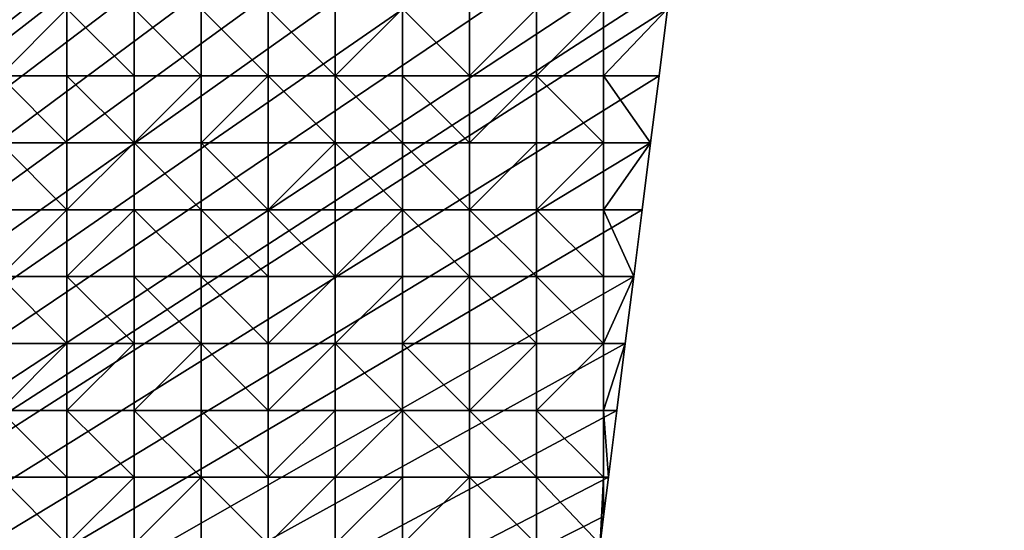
# Model space of a CAD drawing. Header units: metres. Extents: x 58 to 227, y 40 to 252.
# Tile 59 of 78: x 185 to 227, y 115 to 137. Entities that reach past the tile are written whole.
import ezdxf

# ---------------------------------------------------------------- set-up
doc = ezdxf.new("R2010")
doc.units = ezdxf.units.M
doc.header["$MEASUREMENT"] = 0
doc.layers.add('3D_TERRAIN_MODEL', color=18, linetype='CONTINUOUS')

# ---------------------------------------------------------------- blocks, each defined once
blk = doc.blocks.new('WALL_1')
at = {"layer": '3D_TERRAIN_MODEL', "color": 0, "linetype": 'ByBlock'}
mesh = blk.add_polyface(dxfattribs=at)
corners = [(214.815524, 151.595031, 24.810444), (214.455116, 148.736621, 24.096093), (214.455116, 148.736621, -5.557653), (214.815524, 151.595031, -5.557653), (214.094708, 145.878212, 23.470335), (214.094708, 145.878212, -5.557653), (213.7343, 143.019802, 22.874961), (213.7343, 143.019802, -5.557653), (213.373891, 140.161392, 22.329206), (213.373891, 140.161392, -5.557653), (213.148502, 138.373822, 22.000975), (213.148502, 138.373822, -5.557653), (213.013483, 137.302983, 21.796489), (213.013483, 137.302983, -5.557653), (212.653075, 134.444573, 21.149899), (212.653075, 134.444573, -5.557653), (212.292667, 131.586163, 20.51954), (212.292667, 131.586163, -5.557653), (211.932259, 128.727753, 19.830322), (211.932259, 128.727753, -5.557653), (211.571851, 125.869344, 19.141822), (211.571851, 125.869344, -5.557653), (211.211442, 123.010934, 18.351885), (211.211442, 123.010934, -5.557653), (210.851034, 120.152524, 17.497309), (210.851034, 120.152524, -5.557653), (210.490626, 117.294114, 16.680814), (210.490626, 117.294114, -5.557653), (210.279925, 115.623039, 16.156224), (210.279925, 115.623039, -5.557653), (210.130218, 114.435705, 15.785492), (210.130218, 114.435705, -5.557653), (209.76981, 111.577295, 14.840593), (209.76981, 111.577295, -5.557653), (209.409401, 108.718885, 13.767439), (209.409401, 108.718885, -5.557653), (209.048993, 105.860475, 12.622117), (209.048993, 105.860475, -5.557653), (208.688585, 103.002066, 11.512848), (208.688585, 103.002066, -5.557653), (208.328177, 100.143656, 10.539393), (208.328177, 100.143656, -5.557653), (207.967769, 97.285246, 9.613393), (207.967769, 97.285246, -5.557653), (207.60736, 94.426836, 8.591714), (207.60736, 94.426836, -5.557653), (207.411348, 92.872256, 8.016611), (207.411348, 92.872256, -5.557653), (207.246952, 91.568427, 7.526299), (207.246952, 91.568427, -5.557653), (206.886544, 88.710017, 6.424962), (206.886544, 88.710017, -5.557653), (206.526136, 85.851607, 5.507549), (206.526136, 85.851607, -5.557653), (206.165728, 82.993197, 4.818453), (206.165728, 82.993197, -5.557653), (205.80532, 80.134788, 4.180068), (205.80532, 80.134788, -5.557653), (205.444911, 77.276378, 3.547859), (205.444911, 77.276378, -5.557653), (205.084503, 74.417968, 2.943104), (205.084503, 74.417968, -5.557653), (204.724095, 71.559558, 2.308259), (204.724095, 71.559558, -5.557653), (204.542771, 70.121474, 2.008795), (204.542771, 70.121474, -5.557653), (204.363687, 68.701149, 1.710942), (204.363687, 68.701149, -5.557653), (204.003279, 65.842739, 0.974601), (204.003279, 65.842739, -5.557653)]
mesh.append_faces([[corners[k] for k in face] for face in [(0, 1, 2, 3), (1, 4, 5, 2), (4, 6, 7, 5), (6, 8, 9, 7), (8, 10, 11, 9), (10, 12, 13, 11), (12, 14, 15, 13), (14, 16, 17, 15), (16, 18, 19, 17), (18, 20, 21, 19), (20, 22, 23, 21), (22, 24, 25, 23), (24, 26, 27, 25), (26, 28, 29, 27), (28, 30, 31, 29), (30, 32, 33, 31), (32, 34, 35, 33), (34, 36, 37, 35), (36, 38, 39, 37), (38, 40, 41, 39), (40, 42, 43, 41), (42, 44, 45, 43), (44, 46, 47, 45), (46, 48, 49, 47), (48, 50, 51, 49), (50, 52, 53, 51), (52, 54, 55, 53), (54, 56, 57, 55), (56, 58, 59, 57), (58, 60, 61, 59), (60, 62, 63, 61), (62, 64, 65, 63), (64, 66, 67, 65), (66, 68, 69, 67)]], dxfattribs={"vtx1": -1, "vtx3": -1, "color": 0})
blk = doc.blocks.new('WALL_2')
at = {"layer": '3D_TERRAIN_MODEL', "color": 0, "linetype": 'ByBlock'}
mesh = blk.add_polyface(dxfattribs=at)
corners = [(178.725579, 251.568912, -5.557653), (181.594156, 251.568912, -5.557653), (61.113923, 40.187512, -5.557653), (184.462733, 251.568912, -5.557653), (187.331309, 251.568912, -5.557653), (190.199886, 251.568912, -5.557653), (193.068463, 251.568912, -5.557653), (195.93704, 251.568912, -5.557653), (198.805617, 251.568912, -5.557653), (201.674194, 251.568912, -5.557653), (204.542771, 251.568912, -5.557653), (207.411348, 251.568912, -5.557653), (210.279925, 251.568912, -5.557653), (213.148502, 251.568912, -5.557653), (216.017079, 251.568912, -5.557653), (218.885656, 251.568912, -5.557653), (221.754233, 251.568912, -5.557653), (224.62281, 251.568912, -5.557653), (227.420927, 251.568912, -5.557653), (227.069402, 248.780962, -5.557653), (226.708994, 245.922553, -5.557653), (226.348586, 243.064143, -5.557653), (225.988178, 240.205733, -5.557653), (225.62777, 237.347324, -5.557653), (225.267362, 234.488914, -5.557653), (224.906953, 231.630504, -5.557653), (224.62281, 229.376953, -5.557653), (224.546545, 228.772094, -5.557653), (224.186137, 225.913685, -5.557653), (223.825729, 223.055275, -5.557653), (223.465321, 220.196865, -5.557653), (223.104912, 217.338455, -5.557653), (222.744504, 214.480046, -5.557653), (222.384096, 211.621636, -5.557653), (222.023688, 208.763226, -5.557653)]
mesh.append_faces([[corners[k] for k in face] for face in [(0, 1, 2), (1, 3, 2), (3, 4, 2), (4, 5, 2), (5, 6, 2), (6, 7, 2), (7, 8, 2), (8, 9, 2), (9, 10, 2), (10, 11, 2), (11, 12, 2), (12, 13, 2), (13, 14, 2), (14, 15, 2), (15, 16, 2), (16, 17, 2), (17, 18, 2), (18, 19, 2), (19, 20, 2), (20, 21, 2), (21, 22, 2), (22, 23, 2), (23, 24, 2), (24, 25, 2), (25, 26, 2), (26, 27, 2), (27, 28, 2), (28, 29, 2), (29, 30, 2), (30, 31, 2), (31, 32, 2), (32, 33, 2), (33, 34, 2)]], dxfattribs={"vtx1": -1, "vtx2": -1, "color": 0})
mesh = blk.add_polyface(dxfattribs=at)
corners = [(222.023688, 208.763226, -5.557653), (221.754233, 206.62617, -5.557653), (61.113923, 40.187512, -5.557653), (221.66328, 205.904816, -5.557653), (221.302872, 203.046407, -5.557653), (220.942463, 200.187997, -5.557653), (220.582055, 197.329587, -5.557653), (220.221647, 194.471177, -5.557653), (219.861239, 191.612768, -5.557653), (219.500831, 188.754358, -5.557653), (219.140422, 185.895948, -5.557653), (218.885656, 183.875388, -5.557653), (218.780014, 183.037538, -5.557653), (218.419606, 180.179129, -5.557653), (218.059198, 177.320719, -5.557653), (217.69879, 174.462309, -5.557653), (217.338381, 171.603899, -5.557653), (216.977973, 168.74549, -5.557653), (216.617565, 165.88708, -5.557653), (216.257157, 163.02867, -5.557653), (216.017079, 161.124605, -5.557653), (215.896749, 160.17026, -5.557653), (215.536341, 157.311851, -5.557653), (215.175932, 154.453441, -5.557653), (214.815524, 151.595031, -5.557653), (214.455116, 148.736621, -5.557653), (214.094708, 145.878212, -5.557653), (213.7343, 143.019802, -5.557653), (213.373891, 140.161392, -5.557653), (213.148502, 138.373822, -5.557653), (213.013483, 137.302983, -5.557653), (212.653075, 134.444573, -5.557653), (212.292667, 131.586163, -5.557653), (211.932259, 128.727753, -5.557653), (211.571851, 125.869344, -5.557653)]
mesh.append_faces([[corners[k] for k in face] for face in [(0, 1, 2), (1, 3, 2), (3, 4, 2), (4, 5, 2), (5, 6, 2), (6, 7, 2), (7, 8, 2), (8, 9, 2), (9, 10, 2), (10, 11, 2), (11, 12, 2), (12, 13, 2), (13, 14, 2), (14, 15, 2), (15, 16, 2), (16, 17, 2), (17, 18, 2), (18, 19, 2), (19, 20, 2), (20, 21, 2), (21, 22, 2), (22, 23, 2), (23, 24, 2), (24, 25, 2), (25, 26, 2), (26, 27, 2), (27, 28, 2), (28, 29, 2), (29, 30, 2), (30, 31, 2), (31, 32, 2), (32, 33, 2), (33, 34, 2)]], dxfattribs={"vtx1": -1, "vtx2": -1, "color": 0})
mesh = blk.add_polyface(dxfattribs=at)
corners = [(211.571851, 125.869344, -5.557653), (211.211442, 123.010934, -5.557653), (61.113923, 40.187512, -5.557653), (210.851034, 120.152524, -5.557653), (210.490626, 117.294114, -5.557653), (210.279925, 115.623039, -5.557653), (210.130218, 114.435705, -5.557653), (209.76981, 111.577295, -5.557653), (209.409401, 108.718885, -5.557653), (209.048993, 105.860475, -5.557653), (208.688585, 103.002066, -5.557653), (208.328177, 100.143656, -5.557653), (207.967769, 97.285246, -5.557653), (201.120013, 42.975461, -5.557653), (200.768489, 40.187512, -5.557653), (198.805617, 40.187512, -5.557653), (195.93704, 40.187512, -5.557653), (193.068463, 40.187512, -5.557653), (190.199886, 40.187512, -5.557653), (187.331309, 40.187512, -5.557653), (184.462733, 40.187512, -5.557653), (181.594156, 40.187512, -5.557653), (178.725579, 40.187512, -5.557653), (175.857002, 40.187512, -5.557653), (172.988425, 40.187512, -5.557653), (170.119848, 40.187512, -5.557653), (167.251271, 40.187512, -5.557653), (164.382694, 40.187512, -5.557653), (161.514117, 40.187512, -5.557653), (158.64554, 40.187512, -5.557653), (155.776963, 40.187512, -5.557653), (152.908386, 40.187512, -5.557653), (150.039809, 40.187512, -5.557653), (147.171232, 40.187512, -5.557653), (144.302655, 40.187512, -5.557653), (141.434078, 40.187512, -5.557653), (138.565501, 40.187512, -5.557653)]
mesh.append_faces([[corners[k] for k in face] for face in [(0, 1, 2), (1, 3, 2), (3, 4, 2), (4, 5, 2), (5, 6, 2), (6, 7, 2), (7, 8, 2), (8, 9, 2), (9, 10, 2), (10, 11, 2), (11, 12, 2), (15, 16, 13), (16, 17, 13), (17, 18, 13), (18, 19, 13), (19, 20, 13), (20, 21, 13), (21, 22, 13), (22, 23, 13), (23, 24, 13), (24, 25, 13), (25, 26, 13), (26, 27, 13), (27, 28, 13), (28, 29, 13), (29, 30, 13), (30, 31, 13), (31, 32, 13), (32, 33, 13), (33, 34, 13), (34, 35, 13), (35, 36, 13)]], dxfattribs={"vtx1": -1, "vtx2": -1, "color": 0})
mesh.append_faces([[corners[k] for k in face] for face in [(13, 14, 15)]], dxfattribs={"vtx2": -1, "color": 0})
blk = doc.blocks.new('SURFACE')
at = {"layer": '3D_TERRAIN_MODEL', "color": 0, "linetype": 'ByBlock'}
for p, q in [((187.331309, 137.302983, 21.512425), (187.331309, 134.444573, 20.823619)), ((187.331309, 137.302983, 21.512425), (187.331309, 134.444573, 20.823619)), ((190.199886, 137.302983, 21.523558), (190.199886, 134.444573, 20.842845)), ((190.199886, 137.302983, 21.523558), (190.199886, 134.444573, 20.842845)), ((193.068463, 137.302983, 21.538994), (193.068463, 134.444573, 20.832149)), ((193.068463, 137.302983, 21.538994), (193.068463, 134.444573, 20.832149)), ((195.93704, 137.302983, 21.526342), (195.93704, 134.444573, 20.841491)), ((195.93704, 137.302983, 21.526342), (195.93704, 134.444573, 20.841491)), ((198.805617, 137.302983, 21.48933), (198.805617, 134.444573, 20.826162)), ((198.805617, 137.302983, 21.48933), (198.805617, 134.444573, 20.826162)), ((201.674194, 137.302983, 21.452302), (201.674194, 134.444573, 20.799891)), ((201.674194, 137.302983, 21.452302), (201.674194, 134.444573, 20.799891)), ((204.542771, 137.302983, 21.511296), (204.542771, 134.444573, 20.847324)), ((204.542771, 137.302983, 21.511296), (204.542771, 134.444573, 20.847324)), ((207.411348, 137.302983, 21.583168), (207.411348, 134.444573, 20.922431)), ((207.411348, 137.302983, 21.583168), (207.411348, 134.444573, 20.922431)), ((210.279925, 137.302983, 21.718853), (210.279925, 134.444573, 21.138689)), ((210.279925, 137.302983, 21.718853), (210.279925, 134.444573, 21.138689)), ((213.013483, 137.302983, 21.796489), (212.653075, 134.444573, 21.149899)), ((184.462733, 134.444573, 20.791615), (187.331309, 134.444573, 20.823619)), ((184.462733, 134.444573, 20.791615), (187.331309, 134.444573, 20.823619)), ((187.331309, 134.444573, 20.823619), (187.331309, 131.586163, 20.036001)), ((187.331309, 134.444573, 20.823619), (187.331309, 131.586163, 20.036001)), ((187.331309, 134.444573, 20.823619), (190.199886, 134.444573, 20.842845)), ((187.331309, 134.444573, 20.823619), (190.199886, 134.444573, 20.842845)), ((190.199886, 134.444573, 20.842845), (190.199886, 131.586163, 20.105677)), ((190.199886, 134.444573, 20.842845), (190.199886, 131.586163, 20.105677)), ((190.199886, 134.444573, 20.842845), (193.068463, 134.444573, 20.832149)), ((190.199886, 134.444573, 20.842845), (193.068463, 134.444573, 20.832149)), ((193.068463, 134.444573, 20.832149), (193.068463, 131.586163, 20.107523)), ((193.068463, 134.444573, 20.832149), (193.068463, 131.586163, 20.107523)), ((193.068463, 134.444573, 20.832149), (195.93704, 134.444573, 20.841491)), ((193.068463, 134.444573, 20.832149), (195.93704, 134.444573, 20.841491)), ((195.93704, 134.444573, 20.841491), (195.93704, 131.586163, 20.106723)), ((195.93704, 134.444573, 20.841491), (195.93704, 131.586163, 20.106723)), ((195.93704, 134.444573, 20.841491), (198.805617, 134.444573, 20.826162)), ((195.93704, 134.444573, 20.841491), (198.805617, 134.444573, 20.826162)), ((198.805617, 134.444573, 20.826162), (198.805617, 131.586163, 20.104968)), ((198.805617, 134.444573, 20.826162), (198.805617, 131.586163, 20.104968)), ((198.805617, 134.444573, 20.826162), (201.674194, 134.444573, 20.799891)), ((198.805617, 134.444573, 20.826162), (201.674194, 134.444573, 20.799891)), ((201.674194, 134.444573, 20.799891), (201.674194, 131.586163, 20.099537)), ((201.674194, 134.444573, 20.799891), (201.674194, 131.586163, 20.099537)), ((201.674194, 134.444573, 20.799891), (204.542771, 134.444573, 20.847324)), ((201.674194, 134.444573, 20.799891), (204.542771, 134.444573, 20.847324)), ((204.542771, 134.444573, 20.847324), (204.542771, 131.586163, 20.177533)), ((204.542771, 134.444573, 20.847324), (204.542771, 131.586163, 20.177533)), ((204.542771, 134.444573, 20.847324), (207.411348, 134.444573, 20.922431)), ((204.542771, 134.444573, 20.847324), (207.411348, 134.444573, 20.922431)), ((207.411348, 134.444573, 20.922431), (207.411348, 131.586163, 20.331239)), ((207.411348, 134.444573, 20.922431), (207.411348, 131.586163, 20.331239)), ((207.411348, 134.444573, 20.922431), (210.279925, 134.444573, 21.138689)), ((207.411348, 134.444573, 20.922431), (210.279925, 134.444573, 21.138689)), ((210.279925, 134.444573, 21.138689), (210.279925, 131.586163, 20.480996)), ((210.279925, 134.444573, 21.138689), (210.279925, 131.586163, 20.480996)), ((210.279925, 134.444573, 21.138689), (212.653075, 134.444573, 21.149899)), ((210.279925, 134.444573, 21.138689), (212.653075, 134.444573, 21.149899)), ((212.653075, 134.444573, 21.149899), (212.292667, 131.586163, 20.51954)), ((184.462733, 131.586163, 19.985381), (187.331309, 131.586163, 20.036001)), ((184.462733, 131.586163, 19.985381), (187.331309, 131.586163, 20.036001)), ((187.331309, 131.586163, 20.036001), (187.331309, 128.727753, 19.155598)), ((187.331309, 131.586163, 20.036001), (187.331309, 128.727753, 19.155598)), ((187.331309, 131.586163, 20.036001), (190.199886, 131.586163, 20.105677)), ((187.331309, 131.586163, 20.036001), (190.199886, 131.586163, 20.105677)), ((190.199886, 131.586163, 20.105677), (190.199886, 128.727753, 19.202563)), ((190.199886, 131.586163, 20.105677), (190.199886, 128.727753, 19.202563)), ((190.199886, 131.586163, 20.105677), (193.068463, 131.586163, 20.107523)), ((190.199886, 131.586163, 20.105677), (193.068463, 131.586163, 20.107523)), ((193.068463, 131.586163, 20.107523), (193.068463, 128.727753, 19.279154)), ((193.068463, 131.586163, 20.107523), (193.068463, 128.727753, 19.279154)), ((193.068463, 131.586163, 20.107523), (195.93704, 131.586163, 20.106723)), ((193.068463, 131.586163, 20.107523), (195.93704, 131.586163, 20.106723)), ((195.93704, 131.586163, 20.106723), (195.93704, 128.727753, 19.292118)), ((195.93704, 131.586163, 20.106723), (195.93704, 128.727753, 19.292118)), ((195.93704, 131.586163, 20.106723), (198.805617, 131.586163, 20.104968)), ((195.93704, 131.586163, 20.106723), (198.805617, 131.586163, 20.104968)), ((198.805617, 131.586163, 20.104968), (198.805617, 128.727753, 19.272044)), ((198.805617, 131.586163, 20.104968), (198.805617, 128.727753, 19.272044)), ((198.805617, 131.586163, 20.104968), (201.674194, 131.586163, 20.099537)), ((198.805617, 131.586163, 20.104968), (201.674194, 131.586163, 20.099537)), ((201.674194, 131.586163, 20.099537), (201.674194, 128.727753, 19.272353)), ((201.674194, 131.586163, 20.099537), (201.674194, 128.727753, 19.272353)), ((201.674194, 131.586163, 20.099537), (204.542771, 131.586163, 20.177533)), ((201.674194, 131.586163, 20.099537), (204.542771, 131.586163, 20.177533)), ((204.542771, 131.586163, 20.177533), (204.542771, 128.727753, 19.531026)), ((204.542771, 131.586163, 20.177533), (204.542771, 128.727753, 19.531026)), ((204.542771, 131.586163, 20.177533), (207.411348, 131.586163, 20.331239)), ((204.542771, 131.586163, 20.177533), (207.411348, 131.586163, 20.331239)), ((207.411348, 131.586163, 20.331239), (207.411348, 128.727753, 19.624274)), ((207.411348, 131.586163, 20.331239), (207.411348, 128.727753, 19.624274)), ((207.411348, 131.586163, 20.331239), (210.279925, 131.586163, 20.480996)), ((207.411348, 131.586163, 20.331239), (210.279925, 131.586163, 20.480996)), ((210.279925, 131.586163, 20.480996), (210.279925, 128.727753, 19.802007)), ((210.279925, 131.586163, 20.480996), (210.279925, 128.727753, 19.802007)), ((210.279925, 131.586163, 20.480996), (212.292667, 131.586163, 20.51954)), ((210.279925, 131.586163, 20.480996), (212.292667, 131.586163, 20.51954)), ((212.292667, 131.586163, 20.51954), (211.932259, 128.727753, 19.830322)), ((184.462733, 128.727753, 19.143138), (187.331309, 128.727753, 19.155598)), ((184.462733, 128.727753, 19.143138), (187.331309, 128.727753, 19.155598)), ((187.331309, 128.727753, 19.155598), (187.331309, 125.869344, 18.180292)), ((187.331309, 128.727753, 19.155598), (187.331309, 125.869344, 18.180292)), ((187.331309, 128.727753, 19.155598), (190.199886, 128.727753, 19.202563)), ((187.331309, 128.727753, 19.155598), (190.199886, 128.727753, 19.202563)), ((190.199886, 128.727753, 19.202563), (190.199886, 125.869344, 18.262002)), ((190.199886, 128.727753, 19.202563), (190.199886, 125.869344, 18.262002)), ((190.199886, 128.727753, 19.202563), (193.068463, 128.727753, 19.279154)), ((190.199886, 128.727753, 19.202563), (193.068463, 128.727753, 19.279154)), ((193.068463, 128.727753, 19.279154), (193.068463, 125.869344, 18.382187)), ((193.068463, 128.727753, 19.279154), (193.068463, 125.869344, 18.382187)), ((193.068463, 128.727753, 19.279154), (195.93704, 128.727753, 19.292118)), ((193.068463, 128.727753, 19.279154), (195.93704, 128.727753, 19.292118)), ((195.93704, 128.727753, 19.292118), (195.93704, 125.869344, 18.4135)), ((195.93704, 128.727753, 19.292118), (195.93704, 125.869344, 18.4135)), ((195.93704, 128.727753, 19.292118), (198.805617, 128.727753, 19.272044)), ((195.93704, 128.727753, 19.292118), (198.805617, 128.727753, 19.272044)), ((198.805617, 128.727753, 19.272044), (198.805617, 125.869344, 18.45857)), ((198.805617, 128.727753, 19.272044), (198.805617, 125.869344, 18.45857)), ((198.805617, 128.727753, 19.272044), (201.674194, 128.727753, 19.272353)), ((198.805617, 128.727753, 19.272044), (201.674194, 128.727753, 19.272353)), ((201.674194, 128.727753, 19.272353), (201.674194, 125.869344, 18.564813)), ((201.674194, 128.727753, 19.272353), (201.674194, 125.869344, 18.564813)), ((201.674194, 128.727753, 19.272353), (204.542771, 128.727753, 19.531026)), ((201.674194, 128.727753, 19.272353), (204.542771, 128.727753, 19.531026)), ((204.542771, 128.727753, 19.531026), (204.542771, 125.869344, 18.745536)), ((204.542771, 128.727753, 19.531026), (204.542771, 125.869344, 18.745536)), ((204.542771, 128.727753, 19.531026), (207.411348, 128.727753, 19.624274)), ((204.542771, 128.727753, 19.531026), (207.411348, 128.727753, 19.624274)), ((207.411348, 128.727753, 19.624274), (207.411348, 125.869344, 18.944513)), ((207.411348, 128.727753, 19.624274), (207.411348, 125.869344, 18.944513)), ((207.411348, 128.727753, 19.624274), (210.279925, 128.727753, 19.802007)), ((207.411348, 128.727753, 19.624274), (210.279925, 128.727753, 19.802007)), ((210.279925, 128.727753, 19.802007), (210.279925, 125.869344, 19.110682)), ((210.279925, 128.727753, 19.802007), (210.279925, 125.869344, 19.110682)), ((210.279925, 128.727753, 19.802007), (211.932259, 128.727753, 19.830322)), ((210.279925, 128.727753, 19.802007), (211.932259, 128.727753, 19.830322)), ((211.932259, 128.727753, 19.830322), (211.571851, 125.869344, 19.141822)), ((184.462733, 125.869344, 18.243887), (187.331309, 125.869344, 18.180292)), ((184.462733, 125.869344, 18.243887), (187.331309, 125.869344, 18.180292)), ((187.331309, 125.869344, 18.180292), (187.331309, 123.010934, 17.375867)), ((187.331309, 125.869344, 18.180292), (187.331309, 123.010934, 17.375867)), ((187.331309, 125.869344, 18.180292), (190.199886, 125.869344, 18.262002)), ((187.331309, 125.869344, 18.180292), (190.199886, 125.869344, 18.262002)), ((190.199886, 125.869344, 18.262002), (190.199886, 123.010934, 17.313873)), ((190.199886, 125.869344, 18.262002), (190.199886, 123.010934, 17.313873)), ((190.199886, 125.869344, 18.262002), (193.068463, 125.869344, 18.382187)), ((190.199886, 125.869344, 18.262002), (193.068463, 125.869344, 18.382187)), ((193.068463, 125.869344, 18.382187), (193.068463, 123.010934, 17.458605)), ((193.068463, 125.869344, 18.382187), (193.068463, 123.010934, 17.458605)), ((193.068463, 125.869344, 18.382187), (195.93704, 125.869344, 18.4135)), ((193.068463, 125.869344, 18.382187), (195.93704, 125.869344, 18.4135)), ((195.93704, 125.869344, 18.4135), (195.93704, 123.010934, 17.517393)), ((195.93704, 125.869344, 18.4135), (195.93704, 123.010934, 17.517393)), ((195.93704, 125.869344, 18.4135), (198.805617, 125.869344, 18.45857)), ((195.93704, 125.869344, 18.4135), (198.805617, 125.869344, 18.45857)), ((198.805617, 125.869344, 18.45857), (198.805617, 123.010934, 17.598315)), ((198.805617, 125.869344, 18.45857), (198.805617, 123.010934, 17.598315)), ((198.805617, 125.869344, 18.45857), (201.674194, 125.869344, 18.564813)), ((198.805617, 125.869344, 18.45857), (201.674194, 125.869344, 18.564813)), ((201.674194, 125.869344, 18.564813), (201.674194, 123.010934, 17.73887)), ((201.674194, 125.869344, 18.564813), (201.674194, 123.010934, 17.73887)), ((201.674194, 125.869344, 18.564813), (204.542771, 125.869344, 18.745536)), ((201.674194, 125.869344, 18.564813), (204.542771, 125.869344, 18.745536)), ((204.542771, 125.869344, 18.745536), (204.542771, 123.010934, 17.872254)), ((204.542771, 125.869344, 18.745536), (204.542771, 123.010934, 17.872254)), ((204.542771, 125.869344, 18.745536), (207.411348, 125.869344, 18.944513)), ((204.542771, 125.869344, 18.745536), (207.411348, 125.869344, 18.944513)), ((207.411348, 125.869344, 18.944513), (207.411348, 123.010934, 18.046448)), ((207.411348, 125.869344, 18.944513), (207.411348, 123.010934, 18.046448)), ((207.411348, 125.869344, 18.944513), (210.279925, 125.869344, 19.110682)), ((207.411348, 125.869344, 18.944513), (210.279925, 125.869344, 19.110682)), ((210.279925, 125.869344, 19.110682), (210.279925, 123.010934, 18.326659)), ((210.279925, 125.869344, 19.110682), (210.279925, 123.010934, 18.326659)), ((210.279925, 125.869344, 19.110682), (211.571851, 125.869344, 19.141822)), ((210.279925, 125.869344, 19.110682), (211.571851, 125.869344, 19.141822)), ((211.571851, 125.869344, 19.141822), (211.211442, 123.010934, 18.351885)), ((184.462733, 123.010934, 17.530912), (187.331309, 123.010934, 17.375867)), ((184.462733, 123.010934, 17.530912), (187.331309, 123.010934, 17.375867)), ((187.331309, 123.010934, 17.375867), (187.331309, 120.152524, 16.616219)), ((187.331309, 123.010934, 17.375867), (187.331309, 120.152524, 16.616219)), ((187.331309, 123.010934, 17.375867), (190.199886, 123.010934, 17.313873)), ((187.331309, 123.010934, 17.375867), (190.199886, 123.010934, 17.313873)), ((190.199886, 123.010934, 17.313873), (190.199886, 120.152524, 16.49103)), ((190.199886, 123.010934, 17.313873), (190.199886, 120.152524, 16.49103)), ((190.199886, 123.010934, 17.313873), (193.068463, 123.010934, 17.458605)), ((190.199886, 123.010934, 17.313873), (193.068463, 123.010934, 17.458605)), ((193.068463, 123.010934, 17.458605), (193.068463, 120.152524, 16.515361)), ((193.068463, 123.010934, 17.458605), (193.068463, 120.152524, 16.515361)), ((193.068463, 123.010934, 17.458605), (195.93704, 123.010934, 17.517393)), ((193.068463, 123.010934, 17.458605), (195.93704, 123.010934, 17.517393)), ((195.93704, 123.010934, 17.517393), (195.93704, 120.152524, 16.57201)), ((195.93704, 123.010934, 17.517393), (195.93704, 120.152524, 16.57201)), ((195.93704, 123.010934, 17.517393), (198.805617, 123.010934, 17.598315)), ((195.93704, 123.010934, 17.517393), (198.805617, 123.010934, 17.598315)), ((198.805617, 123.010934, 17.598315), (198.805617, 120.152524, 16.716052)), ((198.805617, 123.010934, 17.598315), (198.805617, 120.152524, 16.716052)), ((198.805617, 123.010934, 17.598315), (201.674194, 123.010934, 17.73887)), ((198.805617, 123.010934, 17.598315), (201.674194, 123.010934, 17.73887)), ((201.674194, 123.010934, 17.73887), (201.674194, 120.152524, 16.918725)), ((201.674194, 123.010934, 17.73887), (201.674194, 120.152524, 16.918725)), ((201.674194, 123.010934, 17.73887), (204.542771, 123.010934, 17.872254)), ((201.674194, 123.010934, 17.73887), (204.542771, 123.010934, 17.872254)), ((204.542771, 123.010934, 17.872254), (204.542771, 120.152524, 17.117223)), ((204.542771, 123.010934, 17.872254), (204.542771, 120.152524, 17.117223)), ((204.542771, 123.010934, 17.872254), (207.411348, 123.010934, 18.046448)), ((204.542771, 123.010934, 17.872254), (207.411348, 123.010934, 18.046448)), ((207.411348, 123.010934, 18.046448), (207.411348, 120.152524, 17.315685)), ((207.411348, 123.010934, 18.046448), (207.411348, 120.152524, 17.315685)), ((207.411348, 123.010934, 18.046448), (210.279925, 123.010934, 18.326659)), ((207.411348, 123.010934, 18.046448), (210.279925, 123.010934, 18.326659)), ((210.279925, 123.010934, 18.326659), (210.279925, 120.152524, 17.451972)), ((210.279925, 123.010934, 18.326659), (210.279925, 120.152524, 17.451972)), ((210.279925, 123.010934, 18.326659), (211.211442, 123.010934, 18.351885)), ((210.279925, 123.010934, 18.326659), (211.211442, 123.010934, 18.351885)), ((211.211442, 123.010934, 18.351885), (210.851034, 120.152524, 17.497309)), ((184.462733, 120.152524, 16.777072), (187.331309, 120.152524, 16.616219)), ((184.462733, 120.152524, 16.777072), (187.331309, 120.152524, 16.616219)), ((187.331309, 120.152524, 16.616219), (187.331309, 117.294114, 15.727166)), ((187.331309, 120.152524, 16.616219), (187.331309, 117.294114, 15.727166)), ((187.331309, 120.152524, 16.616219), (190.199886, 120.152524, 16.49103)), ((187.331309, 120.152524, 16.616219), (190.199886, 120.152524, 16.49103)), ((190.199886, 120.152524, 16.49103), (190.199886, 117.294114, 15.496138)), ((190.199886, 120.152524, 16.49103), (190.199886, 117.294114, 15.496138)), ((190.199886, 120.152524, 16.49103), (193.068463, 120.152524, 16.515361)), ((190.199886, 120.152524, 16.49103), (193.068463, 120.152524, 16.515361)), ((193.068463, 120.152524, 16.515361), (193.068463, 117.294114, 15.562601)), ((193.068463, 120.152524, 16.515361), (193.068463, 117.294114, 15.562601)), ((193.068463, 120.152524, 16.515361), (195.93704, 120.152524, 16.57201)), ((193.068463, 120.152524, 16.515361), (195.93704, 120.152524, 16.57201)), ((195.93704, 120.152524, 16.57201), (195.93704, 117.294114, 15.576097)), ((195.93704, 120.152524, 16.57201), (195.93704, 117.294114, 15.576097)), ((195.93704, 120.152524, 16.57201), (198.805617, 120.152524, 16.716052)), ((195.93704, 120.152524, 16.57201), (198.805617, 120.152524, 16.716052)), ((198.805617, 120.152524, 16.716052), (198.805617, 117.294114, 15.772651)), ((198.805617, 120.152524, 16.716052), (198.805617, 117.294114, 15.772651)), ((198.805617, 120.152524, 16.716052), (201.674194, 120.152524, 16.918725)), ((198.805617, 120.152524, 16.716052), (201.674194, 120.152524, 16.918725)), ((201.674194, 120.152524, 16.918725), (201.674194, 117.294114, 16.139609)), ((201.674194, 120.152524, 16.918725), (201.674194, 117.294114, 16.139609)), ((201.674194, 120.152524, 16.918725), (204.542771, 120.152524, 17.117223)), ((201.674194, 120.152524, 16.918725), (204.542771, 120.152524, 17.117223)), ((204.542771, 120.152524, 17.117223), (204.542771, 117.294114, 16.347608)), ((204.542771, 120.152524, 17.117223), (204.542771, 117.294114, 16.347608)), ((204.542771, 120.152524, 17.117223), (207.411348, 120.152524, 17.315685)), ((204.542771, 120.152524, 17.117223), (207.411348, 120.152524, 17.315685)), ((207.411348, 120.152524, 17.315685), (207.411348, 117.294114, 16.488221)), ((207.411348, 120.152524, 17.315685), (207.411348, 117.294114, 16.488221)), ((207.411348, 120.152524, 17.315685), (210.279925, 120.152524, 17.451972)), ((207.411348, 120.152524, 17.315685), (210.279925, 120.152524, 17.451972)), ((210.279925, 120.152524, 17.451972), (210.279925, 117.294114, 16.6608)), ((210.279925, 120.152524, 17.451972), (210.279925, 117.294114, 16.6608)), ((210.279925, 120.152524, 17.451972), (210.851034, 120.152524, 17.497309)), ((210.279925, 120.152524, 17.451972), (210.851034, 120.152524, 17.497309)), ((210.851034, 120.152524, 17.497309), (210.490626, 117.294114, 16.680814)), ((184.462733, 117.294114, 15.805057), (187.331309, 117.294114, 15.727166)), ((184.462733, 117.294114, 15.805057), (187.331309, 117.294114, 15.727166)), ((187.331309, 117.294114, 15.727166), (187.331309, 114.435705, 14.768849)), ((187.331309, 117.294114, 15.727166), (187.331309, 114.435705, 14.768849)), ((187.331309, 117.294114, 15.727166), (190.199886, 117.294114, 15.496138)), ((187.331309, 117.294114, 15.727166), (190.199886, 117.294114, 15.496138)), ((190.199886, 117.294114, 15.496138), (190.199886, 114.435705, 14.636037)), ((190.199886, 117.294114, 15.496138), (190.199886, 114.435705, 14.636037)), ((190.199886, 117.294114, 15.496138), (193.068463, 117.294114, 15.562601)), ((190.199886, 117.294114, 15.496138), (193.068463, 117.294114, 15.562601)), ((193.068463, 117.294114, 15.562601), (193.068463, 114.435705, 14.592355)), ((193.068463, 117.294114, 15.562601), (193.068463, 114.435705, 14.592355)), ((193.068463, 117.294114, 15.562601), (195.93704, 117.294114, 15.576097)), ((193.068463, 117.294114, 15.562601), (195.93704, 117.294114, 15.576097)), ((195.93704, 117.294114, 15.576097), (195.93704, 114.435705, 14.598364)), ((195.93704, 117.294114, 15.576097), (195.93704, 114.435705, 14.598364)), ((195.93704, 117.294114, 15.576097), (198.805617, 117.294114, 15.772651)), ((195.93704, 117.294114, 15.576097), (198.805617, 117.294114, 15.772651)), ((198.805617, 117.294114, 15.772651), (198.805617, 114.435705, 14.777364)), ((198.805617, 117.294114, 15.772651), (198.805617, 114.435705, 14.777364)), ((198.805617, 117.294114, 15.772651), (201.674194, 117.294114, 16.139609)), ((198.805617, 117.294114, 15.772651), (201.674194, 117.294114, 16.139609)), ((201.674194, 117.294114, 16.139609), (201.674194, 114.435705, 15.238917)), ((201.674194, 117.294114, 16.139609), (201.674194, 114.435705, 15.238917)), ((201.674194, 117.294114, 16.139609), (204.542771, 117.294114, 16.347608)), ((201.674194, 117.294114, 16.139609), (204.542771, 117.294114, 16.347608)), ((204.542771, 117.294114, 16.347608), (204.542771, 114.435705, 15.397199)), ((204.542771, 117.294114, 16.347608), (204.542771, 114.435705, 15.397199)), ((204.542771, 117.294114, 16.347608), (207.411348, 117.294114, 16.488221)), ((204.542771, 117.294114, 16.347608), (207.411348, 117.294114, 16.488221)), ((207.411348, 117.294114, 16.488221), (207.411348, 114.435705, 15.563575)), ((207.411348, 117.294114, 16.488221), (207.411348, 114.435705, 15.563575)), ((207.411348, 117.294114, 16.488221), (210.279925, 117.294114, 16.6608)), ((207.411348, 117.294114, 16.488221), (210.279925, 117.294114, 16.6608)), ((210.279925, 117.294114, 16.6608), (210.279925, 115.623039, 16.156224)), ((210.279925, 117.294114, 16.6608), (210.279925, 115.623039, 16.156224)), ((210.279925, 117.294114, 16.6608), (210.490626, 117.294114, 16.680814)), ((210.490626, 117.294114, 16.680814), (210.279925, 115.623039, 16.156224)), ((210.279925, 117.294114, 16.6608), (210.490626, 117.294114, 16.680814)), ((210.279925, 115.623039, 16.156224), (210.130218, 114.435705, 15.785492))]:
    blk.add_line(p, q, dxfattribs=at)
mesh = blk.add_polyface(dxfattribs=at)
corners = [(172.988425, 128.727753, 19.139587), (172.988425, 125.869344, 18.424101), (175.857002, 125.869344, 18.315875), (175.857002, 128.727753, 19.099827), (172.988425, 131.586163, 19.96754), (175.857002, 131.586163, 19.983679), (172.988425, 134.444573, 20.814171), (175.857002, 134.444573, 20.771682), (175.857002, 137.302983, 21.506062), (172.988425, 137.302983, 21.510267), (172.988425, 140.161392, 22.259048), (178.725579, 125.869344, 18.310217), (178.725579, 128.727753, 19.165406), (178.725579, 131.586163, 19.984909), (178.725579, 134.444573, 20.773498), (178.725579, 137.302983, 21.485699), (178.725579, 140.161392, 22.149663), (181.594156, 125.869344, 18.285512), (181.594156, 128.727753, 19.166234), (181.594156, 131.586163, 19.98459), (181.594156, 134.444573, 20.743973), (181.594156, 137.302983, 21.481575), (181.594156, 140.161392, 22.187806), (184.462733, 125.869344, 18.243887), (184.462733, 128.727753, 19.143138), (184.462733, 131.586163, 19.985381), (184.462733, 134.444573, 20.791615), (184.462733, 137.302983, 21.502306), (187.331309, 125.869344, 18.180292), (187.331309, 128.727753, 19.155598), (187.331309, 131.586163, 20.036001), (187.331309, 134.444573, 20.823619), (187.331309, 137.302983, 21.512425), (190.199886, 125.869344, 18.262002), (190.199886, 128.727753, 19.202563), (190.199886, 131.586163, 20.105677), (190.199886, 134.444573, 20.842845), (190.199886, 137.302983, 21.523558), (193.068463, 125.869344, 18.382187), (193.068463, 128.727753, 19.279154), (193.068463, 131.586163, 20.107523), (193.068463, 134.444573, 20.832149), (193.068463, 137.302983, 21.538994), (195.93704, 125.869344, 18.4135), (195.93704, 128.727753, 19.292118), (195.93704, 134.444573, 20.841491)]
mesh.append_faces([[corners[k] for k in face] for face in [(0, 1, 2), (3, 0, 2), (4, 0, 3), (5, 4, 3), (6, 4, 5), (7, 6, 5), (6, 7, 8), (9, 6, 8), (10, 9, 8), (3, 2, 11), (12, 3, 11), (5, 3, 12), (13, 5, 12), (5, 13, 14), (7, 5, 14), (8, 7, 14), (15, 8, 14), (8, 15, 16), (11, 17, 18), (12, 11, 18), (13, 12, 18), (19, 13, 18), (14, 13, 19), (20, 14, 19), (14, 20, 21), (15, 14, 21), (15, 21, 22), (17, 23, 24), (18, 17, 24), (18, 24, 25), (19, 18, 25), (20, 19, 25), (26, 20, 25), (21, 20, 26), (27, 21, 26), (23, 28, 29), (24, 23, 29), (25, 24, 29), (30, 25, 29), (26, 25, 30), (31, 26, 30), (26, 31, 32), (27, 26, 32), (28, 33, 34), (29, 28, 34), (29, 34, 35), (30, 29, 35), (31, 30, 35), (36, 31, 35), (32, 31, 36), (37, 32, 36), (34, 33, 38), (39, 34, 38), (35, 34, 39), (40, 35, 39), (35, 40, 41), (36, 35, 41), (37, 36, 41), (42, 37, 41), (39, 38, 43), (40, 39, 44), (41, 40, 45), (42, 41, 45)]], dxfattribs={"vtx0": -1, "vtx1": -1, "vtx2": -1, "color": 0})
mesh = blk.add_polyface(dxfattribs=at)
corners = [(195.93704, 125.869344, 18.4135), (193.068463, 125.869344, 18.382187), (195.93704, 123.010934, 17.517393), (195.93704, 128.727753, 19.292118), (193.068463, 128.727753, 19.279154), (195.93704, 131.586163, 20.106723), (193.068463, 131.586163, 20.107523), (195.93704, 134.444573, 20.841491), (195.93704, 137.302983, 21.526342), (193.068463, 137.302983, 21.538994), (198.805617, 125.869344, 18.45857), (198.805617, 128.727753, 19.272044), (198.805617, 131.586163, 20.104968), (198.805617, 134.444573, 20.826162), (198.805617, 137.302983, 21.48933), (198.805617, 140.161392, 22.153819), (198.805617, 123.010934, 17.598315), (201.674194, 125.869344, 18.564813), (201.674194, 128.727753, 19.272353), (201.674194, 131.586163, 20.099537), (201.674194, 134.444573, 20.799891), (201.674194, 137.302983, 21.452302), (201.674194, 123.010934, 17.73887), (204.542771, 125.869344, 18.745536), (204.542771, 128.727753, 19.531026), (204.542771, 131.586163, 20.177533), (204.542771, 134.444573, 20.847324), (204.542771, 137.302983, 21.511296), (204.542771, 140.161392, 22.107506), (207.411348, 125.869344, 18.944513), (207.411348, 123.010934, 18.046448), (207.411348, 128.727753, 19.624274), (207.411348, 131.586163, 20.331239), (207.411348, 134.444573, 20.922431), (207.411348, 137.302983, 21.583168), (207.411348, 140.161392, 22.176942), (210.279925, 125.869344, 19.110682), (210.279925, 123.010934, 18.326659), (210.279925, 128.727753, 19.802007), (210.279925, 131.586163, 20.480996), (210.279925, 134.444573, 21.138689), (210.279925, 137.302983, 21.718853), (211.571851, 125.869344, 19.141822), (211.932259, 128.727753, 19.830322), (212.292667, 131.586163, 20.51954), (212.653075, 134.444573, 21.149899), (213.013483, 137.302983, 21.796489)]
mesh.append_faces([[corners[k] for k in face] for face in [(44, 38, 43), (46, 40, 45)]], dxfattribs={"vtx0": -1, "vtx1": -1, "color": 0})
mesh.append_faces([[corners[k] for k in face] for face in [(0, 1, 2), (3, 4, 0), (5, 6, 3), (6, 5, 7), (8, 9, 7), (0, 2, 10), (3, 0, 10), (11, 3, 10), (3, 11, 12), (5, 3, 12), (7, 5, 12), (13, 7, 12), (8, 7, 13), (14, 8, 13), (8, 14, 15), (10, 16, 17), (10, 17, 18), (11, 10, 18), (12, 11, 18), (19, 12, 18), (13, 12, 19), (20, 13, 19), (13, 20, 21), (14, 13, 21), (15, 14, 21), (17, 22, 23), (18, 17, 23), (24, 18, 23), (19, 18, 24), (25, 19, 24), (20, 19, 25), (26, 20, 25), (21, 20, 26), (27, 21, 26), (21, 27, 28), (29, 23, 30), (24, 23, 29), (31, 24, 29), (24, 31, 32), (25, 24, 32), (25, 32, 33), (26, 25, 33), (26, 33, 34), (27, 26, 34), (27, 34, 35), (36, 29, 37), (31, 29, 36), (38, 31, 36), (31, 38, 39), (32, 31, 39), (33, 32, 39), (40, 33, 39), (33, 40, 41), (34, 33, 41), (36, 37, 42), (36, 42, 38), (39, 38, 44), (39, 44, 40), (41, 40, 46)]], dxfattribs={"vtx0": -1, "vtx1": -1, "vtx2": -1, "color": 0})
mesh.append_faces([[corners[k] for k in face] for face in [(38, 42, 43), (40, 44, 45)]], dxfattribs={"vtx0": -1, "vtx2": -1, "color": 0})
mesh = blk.add_polyface(dxfattribs=at)
corners = [(172.988425, 111.577295, 14.055984), (175.857002, 111.577295, 14.065751), (175.857002, 114.435705, 15.095034), (175.857002, 117.294114, 15.995278), (172.988425, 117.294114, 15.988241), (172.988425, 120.152524, 16.814603), (175.857002, 120.152524, 16.831348), (172.988425, 123.010934, 17.668592), (175.857002, 123.010934, 17.564272), (172.988425, 125.869344, 18.424101), (175.857002, 125.869344, 18.315875), (178.725579, 111.577295, 13.920142), (178.725579, 114.435705, 14.912276), (178.725579, 117.294114, 15.915163), (178.725579, 120.152524, 16.81349), (178.725579, 123.010934, 17.520756), (178.725579, 125.869344, 18.310217), (181.594156, 111.577295, 13.937094), (181.594156, 114.435705, 14.934863), (181.594156, 117.294114, 15.894144), (181.594156, 120.152524, 16.774166), (181.594156, 123.010934, 17.537726), (181.594156, 125.869344, 18.285512), (184.462733, 111.577295, 13.846112), (184.462733, 114.435705, 14.779173), (184.462733, 117.294114, 15.805057), (184.462733, 120.152524, 16.777072), (184.462733, 123.010934, 17.530912), (184.462733, 125.869344, 18.243887), (187.331309, 111.577295, 13.724523), (187.331309, 114.435705, 14.768849), (187.331309, 117.294114, 15.727166), (187.331309, 120.152524, 16.616219), (187.331309, 123.010934, 17.375867), (187.331309, 125.869344, 18.180292), (187.331309, 108.718885, 12.67234), (190.199886, 111.577295, 13.664652), (190.199886, 114.435705, 14.636037), (190.199886, 117.294114, 15.496138), (190.199886, 120.152524, 16.49103), (190.199886, 123.010934, 17.313873), (190.199886, 125.869344, 18.262002), (193.068463, 111.577295, 13.679298), (193.068463, 117.294114, 15.562601), (193.068463, 123.010934, 17.458605)]
mesh.append_faces([[corners[k] for k in face] for face in [(0, 1, 2), (3, 4, 2), (5, 4, 3), (6, 5, 3), (7, 5, 6), (8, 7, 6), (9, 7, 8), (10, 9, 8), (2, 1, 11), (12, 2, 11), (3, 2, 12), (13, 3, 12), (3, 13, 14), (6, 3, 14), (8, 6, 14), (15, 8, 14), (10, 8, 15), (16, 10, 15), (11, 17, 18), (12, 11, 18), (12, 18, 19), (13, 12, 19), (14, 13, 19), (20, 14, 19), (14, 20, 21), (15, 14, 21), (15, 21, 22), (16, 15, 22), (18, 17, 23), (24, 18, 23), (19, 18, 24), (25, 19, 24), (19, 25, 26), (20, 19, 26), (21, 20, 26), (27, 21, 26), (21, 27, 28), (22, 21, 28), (23, 29, 30), (24, 23, 30), (25, 24, 30), (31, 25, 30), (26, 25, 31), (32, 26, 31), (26, 32, 33), (27, 26, 33), (28, 27, 33), (34, 28, 33), (29, 35, 36), (30, 29, 36), (37, 30, 36), (30, 37, 38), (31, 30, 38), (32, 31, 38), (39, 32, 38), (32, 39, 40), (33, 32, 40), (34, 33, 40), (41, 34, 40), (37, 36, 42), (38, 37, 43), (39, 38, 43), (40, 39, 44), (41, 40, 44)]], dxfattribs={"vtx0": -1, "vtx1": -1, "vtx2": -1, "color": 0})
mesh = blk.add_polyface(dxfattribs=at)
corners = [(193.068463, 114.435705, 14.592355), (190.199886, 114.435705, 14.636037), (193.068463, 111.577295, 13.679298), (193.068463, 117.294114, 15.562601), (193.068463, 120.152524, 16.515361), (190.199886, 120.152524, 16.49103), (193.068463, 123.010934, 17.458605), (193.068463, 125.869344, 18.382187), (190.199886, 125.869344, 18.262002), (195.93704, 114.435705, 14.598364), (195.93704, 111.577295, 13.679955), (195.93704, 117.294114, 15.576097), (195.93704, 120.152524, 16.57201), (195.93704, 123.010934, 17.517393), (198.805617, 114.435705, 14.777364), (198.805617, 117.294114, 15.772651), (198.805617, 120.152524, 16.716052), (198.805617, 123.010934, 17.598315), (198.805617, 125.869344, 18.45857), (198.805617, 111.577295, 13.914274), (201.674194, 111.577295, 14.215052), (201.674194, 114.435705, 15.238917), (201.674194, 117.294114, 16.139609), (201.674194, 120.152524, 16.918725), (201.674194, 123.010934, 17.73887), (201.674194, 125.869344, 18.564813), (204.542771, 111.577295, 14.457279), (204.542771, 114.435705, 15.397199), (204.542771, 117.294114, 16.347608), (204.542771, 120.152524, 17.117223), (204.542771, 123.010934, 17.872254), (204.542771, 125.869344, 18.745536), (207.411348, 111.577295, 14.575742), (207.411348, 114.435705, 15.563575), (207.411348, 117.294114, 16.488221), (207.411348, 120.152524, 17.315685), (207.411348, 123.010934, 18.046448), (209.76981, 111.577295, 14.840593), (210.130218, 114.435705, 15.785492), (210.279925, 115.623039, 16.156224), (210.279925, 117.294114, 16.6608), (210.279925, 120.152524, 17.451972), (210.279925, 123.010934, 18.326659), (207.411348, 125.869344, 18.944513), (210.490626, 117.294114, 16.680814), (210.851034, 120.152524, 17.497309), (211.211442, 123.010934, 18.351885), (211.571851, 125.869344, 19.141822)]
mesh.append_faces([[corners[k] for k in face] for face in [(39, 40, 38), (46, 41, 45), (47, 42, 46)]], dxfattribs={"vtx0": -1, "vtx1": -1, "color": 0})
mesh.append_faces([[corners[k] for k in face] for face in [(0, 1, 2), (1, 0, 3), (4, 5, 3), (5, 4, 6), (7, 8, 6), (9, 0, 10), (3, 0, 9), (11, 3, 9), (4, 3, 11), (12, 4, 11), (6, 4, 12), (13, 6, 12), (7, 6, 13), (9, 10, 14), (9, 14, 15), (11, 9, 15), (11, 15, 16), (12, 11, 16), (12, 16, 17), (13, 12, 17), (13, 17, 18), (19, 20, 21), (14, 19, 21), (14, 21, 22), (15, 14, 22), (15, 22, 23), (16, 15, 23), (17, 16, 23), (24, 17, 23), (17, 24, 25), (20, 26, 27), (21, 20, 27), (21, 27, 28), (22, 21, 28), (23, 22, 28), (29, 23, 28), (24, 23, 29), (30, 24, 29), (24, 30, 31), (26, 32, 33), (27, 26, 33), (28, 27, 33), (34, 28, 33), (29, 28, 34), (35, 29, 34), (29, 35, 36), (30, 29, 36), (31, 30, 36), (32, 37, 33), (33, 38, 34), (34, 38, 40), (35, 34, 40), (41, 35, 40), (35, 41, 42), (36, 35, 42), (43, 36, 42), (40, 44, 41), (42, 41, 46)]], dxfattribs={"vtx0": -1, "vtx1": -1, "vtx2": -1, "color": 0})
mesh.append_faces([[corners[k] for k in face] for face in [(33, 37, 38), (40, 39, 44), (41, 44, 45)]], dxfattribs={"vtx0": -1, "vtx2": -1, "color": 0})

msp = doc.modelspace()

# ---------------------------------------------------------------- block references
at = {"layer": '3D_TERRAIN_MODEL', "color": 124, "linetype": 'Continuous'}
for name in ['WALL_1', 'WALL_2']:
    msp.add_blockref(name, (0, 0), dxfattribs=at)
at = {"layer": '3D_TERRAIN_MODEL', "color": 82, "linetype": 'Continuous'}
msp.add_blockref('SURFACE', (0, 0), dxfattribs=at)

doc.saveas('drawing.dxf')
